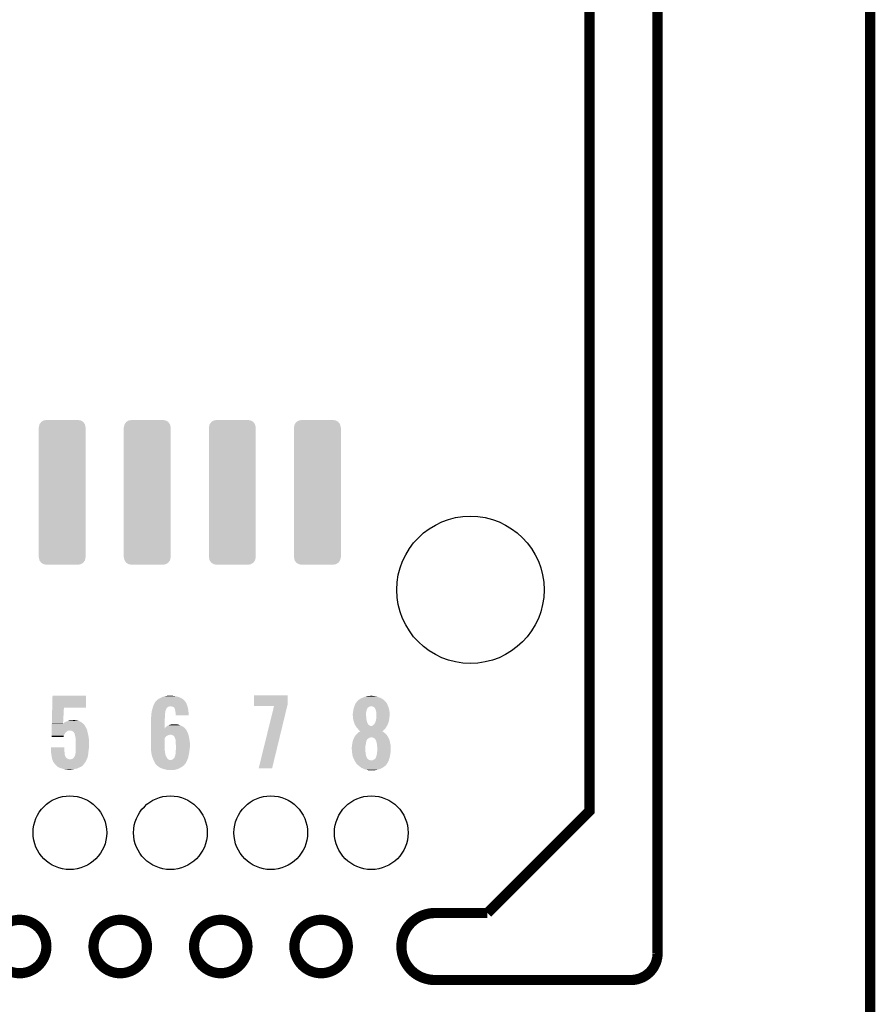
# Model space of a CAD drawing. Extents: x -1.3 to 24.2, y -3.9 to 53.4.
# Tile 27 of 31: x 11.4 to 24.2, y 24 to 38.7. Entities that reach past the tile are written whole.
import ezdxf

# ---------------------------------------------------------------- set-up
doc = ezdxf.new("R2010")
doc.units = 0
doc.layers.get('0').update_dxf_attribs({"linetype": 'CONTINUOUS'})
for name, color, linetype in [('RS485_ISOLATOR_5_CLICK_V100_GKO', 10, 'CONTINUOUS'), ('RS485_ISOLATOR_5_CLICK_V100_GTO', 9, 'CONTINUOUS'), ('RS485_ISOLATOR_5_CLICK_V100_GTS', 11, 'CONTINUOUS')]:
    doc.layers.add(name, color=color, linetype=linetype)

# ---------------------------------------------------------------- blocks, each defined once
blk = doc.blocks.new('ROUND_8')
blk.add_circle((0, 0), 1.1)
blk = doc.blocks.new('CUSTOM_74')
for points in [[(-0.339028, 1.016694), (-0.31079, 1.053966), (0.338914, 1.016694), (0.310898, 1.053966)], [(-0.31079, 1.053966), (-0.310578, 1.054244), (0.310898, 1.053966), (0.310386, 1.054244)], [(-0.310578, 1.054244), (-0.269296, 1.07641), (0.310386, 1.054244), (0.269478, 1.07641)], [(-0.269296, 1.07641), (-0.269072, 1.07653), (0.269478, 1.07641), (0.267638, 1.07653)], [(-0.269072, 1.07653), (-0.222056, 1.0795), (0.267638, 1.07653), (0.222056, 1.0795)], [(-0.35052, -0.97028), (-0.35052, 0.97028), (0.35052, -0.97028), (0.35052, 0.97028)], [(-0.34925, 0.97028), (-0.339114, 1.016306), (0.34925, 0.97028), (0.339204, 1.016306)], [(-0.339114, 1.016306), (-0.339028, 1.016694), (0.339204, 1.016306), (0.338914, 1.016694)], [(-0.339204, -1.016306), (-0.34925, -0.97028), (0.339112, -1.016306), (0.34925, -0.97028)], [(-0.338912, -1.016692), (-0.339204, -1.016306), (0.339028, -1.016692), (0.339112, -1.016306)], [(-0.3109, -1.053964), (-0.338912, -1.016692), (0.310788, -1.053964), (0.339028, -1.016692)], [(-0.310386, -1.054242), (-0.3109, -1.053964), (0.310578, -1.054242), (0.310788, -1.053964)], [(-0.26948, -1.07641), (-0.310386, -1.054242), (0.26929, -1.07641), (0.310578, -1.054242)], [(-0.267668, -1.076528), (-0.26948, -1.07641), (0.269072, -1.076528), (0.26929, -1.07641)], [(-0.222056, -1.0795), (-0.267668, -1.076528), (0.222056, -1.0795), (0.269072, -1.076528)]]:
    blk.add_solid(points)
blk = doc.blocks.new('ROUND_38')
blk.add_circle((0, 0), 0.55)

msp = doc.modelspace()

# ---------------------------------------------------------------- linework, layer by layer
at = {"layer": 'RS485_ISOLATOR_5_CLICK_V100_GKO', "const_width": 0.1524}
for points in [[(18.415, 25.4), (19.939, 26.924), (19.939, 53.34)], [(20.955, 24.80056), (20.955, 53.34)], [(24.13, -1.27), (24.13, 51.054)], [(17.63014, 25.4), (18.415, 25.4)], [(17.63014, 24.39924), (20.55622, 24.39924)]]:
    msp.add_lwpolyline(points, dxfattribs=at)
for points in [[(17.63014, 25.4, 1), (17.63014, 24.39924)], [(20.55622, 24.39924, 0.4160804), (20.955, 24.80056)]]:
    msp.add_lwpolyline(points, format="xyb", dxfattribs=at)
for points in [[(11.03122, 24.89962, 1), (11.82878, 24.89962, 1)], [(12.53236, 24.89962, 1), (13.32992, 24.89962, 1)], [(14.0335, 24.89962, 1), (14.83106, 24.89962, 1)], [(15.5321, 24.89962, 1), (16.32966, 24.89962, 1)]]:
    msp.add_lwpolyline(points, format="xyb", close=True, dxfattribs=at)
at = {"layer": 'RS485_ISOLATOR_5_CLICK_V100_GTO'}
for points in [[(11.915782, 28.46578), (11.92024, 28.646098), (12.420578, 28.46578), (12.4206, 28.646098)], [(11.92024, 28.646098), (11.920242, 28.64612), (12.4206, 28.646098), (11.920242, 28.64612)], [(13.43152, 28.508962), (13.439644, 28.524198), (13.92728, 28.508962), (13.92174, 28.524198)], [(13.439644, 28.524198), (13.451836, 28.547062), (13.92174, 28.524198), (13.909038, 28.547062)], [(13.451836, 28.547062), (13.45184, 28.547066), (13.909038, 28.547062), (13.909036, 28.547066)], [(13.45184, 28.547066), (13.451846, 28.549606), (13.909036, 28.547066), (13.907344, 28.549606)], [(13.451846, 28.549606), (13.46454, 28.5623), (13.907344, 28.549606), (13.89888, 28.5623)], [(13.46454, 28.5623), (13.47724, 28.575), (13.89888, 28.5623), (13.88618, 28.575)], [(13.47724, 28.575), (13.482322, 28.58008), (13.88618, 28.575), (13.880536, 28.58008)], [(13.482322, 28.58008), (13.505174, 28.597858), (13.880536, 28.58008), (13.86078, 28.597858)], [(13.505174, 28.597858), (13.50518, 28.597862), (13.86078, 28.597858), (13.860774, 28.597862)], [(13.50518, 28.597862), (13.53312, 28.6131), (13.860774, 28.597862), (13.83248, 28.6131)], [(13.53312, 28.6131), (13.5382, 28.61564), (13.83248, 28.6131), (13.827762, 28.61564)], [(13.5382, 28.61564), (13.55344, 28.62326), (13.827762, 28.61564), (13.807948, 28.62326)], [(13.55344, 28.62326), (13.566982, 28.628338), (13.807948, 28.62326), (13.794742, 28.628338)], [(13.566982, 28.628338), (13.573762, 28.63088), (13.794742, 28.628338), (13.782882, 28.63088)], [(13.573762, 28.63088), (13.59662, 28.63596), (13.782882, 28.63088), (13.75918, 28.63596)], [(13.59662, 28.63596), (13.61948, 28.64104), (13.75918, 28.63596), (13.72616, 28.64104)], [(13.61948, 28.64104), (13.647422, 28.64612), (13.72616, 28.64104), (13.700762, 28.64612)], [(14.930122, 28.514038), (14.93014, 28.648638), (15.4305, 28.514038), (15.4305, 28.648638)], [(14.93014, 28.648638), (14.930142, 28.64866), (15.4305, 28.648638), (14.930142, 28.64866)], [(16.44015, 28.51658), (16.45158, 28.539438), (16.91894, 28.51658), (16.906242, 28.539438)], [(16.45158, 28.539438), (16.451582, 28.53944), (16.906242, 28.539438), (16.906242, 28.53944)], [(16.451582, 28.53944), (16.465434, 28.55468), (16.906242, 28.53944), (16.89354, 28.55468)], [(16.465434, 28.55468), (16.476978, 28.56738), (16.89354, 28.55468), (16.88084, 28.56738)], [(16.476978, 28.56738), (16.476982, 28.567384), (16.88084, 28.56738), (16.880836, 28.567384)], [(16.476982, 28.567384), (16.479524, 28.57246), (16.880836, 28.567384), (16.875252, 28.57246)], [(16.479524, 28.57246), (16.48968, 28.58008), (16.875252, 28.57246), (16.86687, 28.58008)], [(16.48968, 28.58008), (16.504916, 28.592778), (16.86687, 28.58008), (16.8529, 28.592778)], [(16.504916, 28.592778), (16.504922, 28.592782), (16.8529, 28.592778), (16.852894, 28.592782)], [(16.504922, 28.592782), (16.52778, 28.60548), (16.852894, 28.592782), (16.829316, 28.60548)], [(16.52778, 28.60548), (16.539972, 28.61056), (16.829316, 28.60548), (16.819882, 28.61056)], [(16.539972, 28.61056), (16.55826, 28.61818), (16.819882, 28.61056), (16.80007, 28.61818)], [(16.55826, 28.61818), (16.571468, 28.62326), (16.80007, 28.61818), (16.78686, 28.62326)], [(16.571468, 28.62326), (16.591282, 28.63088), (16.78686, 28.62326), (16.763998, 28.63088)], [(16.591282, 28.63088), (16.602068, 28.633418), (16.763998, 28.63088), (16.756382, 28.633418)], [(16.602068, 28.633418), (16.623664, 28.6385), (16.756382, 28.633418), (16.7259, 28.6385)], [(16.623664, 28.6385), (16.63446, 28.64104), (16.7259, 28.6385), (16.703042, 28.64104)], [(16.63446, 28.64104), (16.680178, 28.64358), (16.703042, 28.64104), (16.692882, 28.64358)], [(11.910004, 28.232102), (11.915782, 28.46576), (12.077866, 28.232102), (12.090398, 28.46576)], [(11.915782, 28.46576), (11.915782, 28.46578), (12.090398, 28.46576), (12.420578, 28.46578)], [(13.39596, 28.374342), (13.397228, 28.381958), (13.6017, 28.374342), (13.6017, 28.381958)], [(13.397228, 28.381958), (13.398922, 28.392118), (13.6017, 28.381958), (13.60424, 28.392118)], [(13.398922, 28.392118), (13.400192, 28.399738), (13.60424, 28.392118), (13.60424, 28.399738)], [(13.400192, 28.399738), (13.403154, 28.417516), (13.60424, 28.399738), (13.60678, 28.417516)], [(13.403154, 28.417516), (13.40358, 28.420062), (13.60678, 28.417516), (13.607798, 28.420062)], [(13.40358, 28.420062), (13.410302, 28.44292), (13.607798, 28.420062), (13.61694, 28.44292)], [(13.410302, 28.44292), (13.414782, 28.458152), (13.61694, 28.44292), (13.62202, 28.458152)], [(13.414782, 28.458152), (13.415532, 28.460698), (13.62202, 28.458152), (13.627094, 28.460698)], [(13.415532, 28.460698), (13.41628, 28.46324), (13.627094, 28.460698), (13.628366, 28.46324)], [(13.41628, 28.46324), (13.417124, 28.465776), (13.628366, 28.46324), (13.629638, 28.465776)], [(13.417124, 28.465776), (13.421358, 28.478478), (13.629638, 28.465776), (13.644878, 28.478478)], [(13.421358, 28.478478), (13.423052, 28.48356), (13.644878, 28.478478), (13.66266, 28.48356)], [(13.423052, 28.48356), (13.423898, 28.4861), (13.66266, 28.48356), (13.675358, 28.4861)], [(13.423898, 28.4861), (13.427286, 28.49626), (13.934802, 28.4861), (13.931898, 28.49626)], [(13.427286, 28.49626), (13.43152, 28.508962), (13.931898, 28.49626), (13.92728, 28.508962)], [(13.698218, 28.48356), (13.682978, 28.4861), (13.935528, 28.48356), (13.934802, 28.4861)], [(13.721078, 28.47848), (13.710916, 28.48356), (13.93698, 28.47848), (13.935528, 28.48356)], [(13.731238, 28.47086), (13.721078, 28.47848), (13.939158, 28.47086), (13.93698, 28.47848)], [(13.741398, 28.460702), (13.731238, 28.47086), (13.94206, 28.460702), (13.939158, 28.47086)], [(13.743936, 28.458164), (13.741398, 28.460702), (13.942536, 28.458164), (13.94206, 28.460702)], [(13.74648, 28.445458), (13.743936, 28.458164), (13.944918, 28.445458), (13.942536, 28.458164)], [(13.75156, 28.427682), (13.74648, 28.445458), (13.948252, 28.427682), (13.944918, 28.445458)], [(13.752734, 28.420058), (13.75156, 28.427682), (13.94968, 28.420058), (13.948252, 28.427682)], [(13.75664, 28.39466), (13.752734, 28.420058), (13.95095, 28.39466), (13.94968, 28.420058)], [(13.75918, 28.37688), (13.75664, 28.39466), (13.95184, 28.37688), (13.95095, 28.39466)], [(13.75918, 28.369262), (13.75918, 28.37688), (13.95222, 28.369262), (13.95184, 28.37688)], [(14.93012, 28.488662), (14.930122, 28.514038), (15.42434, 28.488662), (15.4305, 28.514038)], [(15.227272, 28.48864), (14.93012, 28.488662), (15.424336, 28.48864), (15.42434, 28.488662)], [(14.998706, 27.561566), (15.227272, 28.48864), (15.199348, 27.561566), (15.424336, 28.48864)], [(16.40332, 28.371802), (16.405224, 28.37942), (16.60144, 28.371802), (16.60144, 28.37942)], [(16.405224, 28.37942), (16.40586, 28.381962), (16.60144, 28.37942), (16.601756, 28.381962)], [(16.40586, 28.381962), (16.407834, 28.39974), (16.601756, 28.381962), (16.60398, 28.39974)], [(16.407834, 28.39974), (16.4084, 28.40482), (16.60398, 28.39974), (16.604826, 28.40482)], [(16.4084, 28.40482), (16.410092, 28.414982), (16.604826, 28.40482), (16.606522, 28.414982)], [(16.410092, 28.414982), (16.41348, 28.4353), (16.606522, 28.414982), (16.613292, 28.4353)], [(16.41348, 28.4353), (16.415824, 28.44546), (16.613292, 28.4353), (16.61668, 28.44546)], [(16.415824, 28.44546), (16.416998, 28.450544), (16.61668, 28.44546), (16.61922, 28.450544)], [(16.416998, 28.450544), (16.417584, 28.453084), (16.61922, 28.450544), (16.619224, 28.453084)], [(16.417584, 28.453084), (16.420516, 28.465782), (16.619224, 28.453084), (16.629382, 28.465782)], [(16.420516, 28.465782), (16.421102, 28.46832), (16.629382, 28.465782), (16.632766, 28.46832)], [(16.421102, 28.46832), (16.422916, 28.4734), (16.632766, 28.46832), (16.639542, 28.4734)], [(16.422916, 28.4734), (16.42473, 28.478482), (16.639542, 28.4734), (16.649702, 28.478482)], [(16.42473, 28.478482), (16.426544, 28.483562), (16.649702, 28.478482), (16.657322, 28.483562)], [(16.426544, 28.483562), (16.42745, 28.4861), (16.657322, 28.483562), (16.667478, 28.4861)], [(16.42745, 28.4861), (16.428358, 28.48864), (16.667478, 28.4861), (16.675104, 28.48864)], [(16.428358, 28.48864), (16.4338, 28.50388), (16.930582, 28.48864), (16.924232, 28.50388)], [(16.4338, 28.50388), (16.44015, 28.51658), (16.924232, 28.50388), (16.91894, 28.51658)], [(16.692874, 28.4861), (16.680178, 28.48864), (16.93164, 28.4861), (16.930582, 28.48864)], [(16.692882, 28.486098), (16.692874, 28.4861), (16.931642, 28.486098), (16.93164, 28.4861)], [(16.705582, 28.48102), (16.692882, 28.486098), (16.933456, 28.48102), (16.931642, 28.486098)], [(16.72336, 28.470856), (16.705582, 28.48102), (16.937084, 28.470856), (16.933456, 28.48102)], [(16.73352, 28.45816), (16.72336, 28.470856), (16.94162, 28.45816), (16.937084, 28.470856)], [(16.7386, 28.453076), (16.73352, 28.45816), (16.943434, 28.453076), (16.94162, 28.45816)], [(16.739616, 28.450538), (16.7386, 28.453076), (16.94434, 28.450538), (16.943434, 28.453076)], [(16.743682, 28.44038), (16.739616, 28.450538), (16.946246, 28.44038), (16.94434, 28.450538)], [(16.74876, 28.4226), (16.743682, 28.44038), (16.94958, 28.4226), (16.946246, 28.44038)], [(16.751936, 28.4099), (16.74876, 28.4226), (16.95196, 28.4099), (16.94958, 28.4226)], [(16.75638, 28.392118), (16.751936, 28.4099), (16.952948, 28.392118), (16.95196, 28.4099)], [(16.75638, 28.364182), (16.75638, 28.392118), (16.9545, 28.364182), (16.952948, 28.392118)], [(11.90969, 28.2194), (11.90994, 28.229578), (12.38504, 28.2194), (12.373732, 28.229578)], [(11.90994, 28.229578), (11.910004, 28.232102), (12.077732, 28.229578), (12.08278, 28.232102)], [(12.077732, 28.229578), (12.077866, 28.232102), (12.373732, 28.229578), (12.370928, 28.232102)], [(12.08278, 28.232102), (12.09294, 28.239722), (12.370928, 28.232102), (12.36246, 28.239722)], [(12.09294, 28.239722), (12.095476, 28.242258), (12.36246, 28.239722), (12.359642, 28.242258)], [(12.095476, 28.242258), (12.100564, 28.24734), (12.359642, 28.242258), (12.351656, 28.24734)], [(12.100564, 28.24734), (12.113262, 28.25242), (12.351656, 28.24734), (12.343674, 28.25242)], [(12.113262, 28.25242), (12.125956, 28.260038), (12.343674, 28.25242), (12.331702, 28.260038)], [(12.125956, 28.260038), (12.12596, 28.26004), (12.331702, 28.260038), (12.331698, 28.26004)], [(12.12596, 28.26004), (12.141204, 28.26512), (12.331698, 28.26004), (12.317726, 28.26512)], [(12.141204, 28.26512), (12.143742, 28.265122), (12.317726, 28.26512), (12.31772, 28.265122)], [(12.143742, 28.265122), (12.158972, 28.270198), (12.31772, 28.265122), (12.30376, 28.270198)], [(12.158972, 28.270198), (12.15898, 28.2702), (12.30376, 28.270198), (12.303752, 28.2702)], [(12.15898, 28.2702), (12.171684, 28.27528), (12.303752, 28.2702), (12.278358, 28.27528)], [(12.186922, 28.27528), (12.202158, 28.27782), (12.278358, 28.27528), (12.260582, 28.27782)], [(12.202158, 28.27782), (12.240228, 28.280358), (12.260582, 28.27782), (12.252962, 28.280358)], [(12.240228, 28.280358), (12.240258, 28.28036), (12.252962, 28.280358), (12.240258, 28.28036)], [(13.38834, 28.290522), (13.389864, 28.298142), (13.596622, 28.290522), (13.59662, 28.298142)], [(13.38834, 28.158456), (13.38834, 28.290522), (13.59665, 28.158456), (13.596622, 28.290522)], [(13.389864, 28.298142), (13.39088, 28.303222), (13.59662, 28.298142), (13.597128, 28.303222)], [(13.39088, 28.318462), (13.391726, 28.32354), (13.598652, 28.318462), (13.59916, 28.32354)], [(13.39088, 28.303222), (13.39088, 28.318462), (13.597128, 28.303222), (13.598652, 28.318462)], [(13.391726, 28.32354), (13.39342, 28.3337), (13.59916, 28.32354), (13.59916, 28.3337)], [(13.39342, 28.3337), (13.394212, 28.346398), (13.59916, 28.3337), (13.59916, 28.346398)], [(13.394212, 28.346398), (13.395482, 28.36672), (13.59916, 28.346398), (13.6017, 28.36672)], [(13.395482, 28.36672), (13.39596, 28.374342), (13.6017, 28.36672), (13.6017, 28.374342)], [(13.75918, 28.351502), (13.75918, 28.369262), (13.954732, 28.351502), (13.95222, 28.369262)], [(13.954734, 28.35148), (13.75918, 28.351502), (13.954734, 28.35148), (13.954732, 28.351502)], [(16.40332, 28.359098), (16.40332, 28.371802), (16.60144, 28.359098), (16.60144, 28.371802)], [(16.40459, 28.343862), (16.40332, 28.359098), (16.60144, 28.343862), (16.60144, 28.359098)], [(16.405438, 28.333702), (16.40459, 28.343862), (16.60398, 28.333702), (16.60144, 28.343862)], [(16.40586, 28.32862), (16.405438, 28.333702), (16.60398, 28.32862), (16.60398, 28.333702)], [(16.407938, 28.305762), (16.40586, 28.32862), (16.60398, 28.305762), (16.60398, 28.32862)], [(16.4084, 28.30068), (16.407938, 28.305762), (16.605366, 28.30068), (16.60398, 28.305762)], [(16.412974, 28.27782), (16.4084, 28.30068), (16.6116, 28.27782), (16.605366, 28.30068)], [(16.41348, 28.275282), (16.412974, 28.27782), (16.612186, 28.275282), (16.6116, 28.27782)], [(16.4211, 28.25242), (16.41348, 28.275282), (16.617462, 28.25242), (16.612186, 28.275282)], [(16.423276, 28.244804), (16.4211, 28.25242), (16.619218, 28.244804), (16.617462, 28.25242)], [(16.426178, 28.23464), (16.423276, 28.244804), (16.624762, 28.23464), (16.619218, 28.244804)], [(16.43126, 28.22194), (16.426178, 28.23464), (16.631688, 28.22194), (16.624762, 28.23464)], [(16.725898, 28.22194), (16.733518, 28.2321), (16.928534, 28.22194), (16.93305, 28.2321)], [(16.733518, 28.2321), (16.734786, 28.234638), (16.93305, 28.2321), (16.93418, 28.234638)], [(16.734786, 28.234638), (16.741138, 28.247338), (16.93418, 28.234638), (16.937642, 28.247338)], [(16.741138, 28.247338), (16.74368, 28.262578), (16.937642, 28.247338), (16.941798, 28.262578)], [(16.74368, 28.26258), (16.751298, 28.280358), (16.9418, 28.26258), (16.945354, 28.280358)], [(16.74368, 28.262578), (16.74368, 28.26258), (16.941798, 28.262578), (16.9418, 28.26258)], [(16.751298, 28.280358), (16.752144, 28.287982), (16.945354, 28.280358), (16.94688, 28.287982)], [(16.752144, 28.287982), (16.75384, 28.30322), (16.94688, 28.287982), (16.948572, 28.30322)], [(16.75384, 28.30322), (16.754602, 28.31084), (16.948572, 28.30322), (16.94942, 28.31084)], [(16.754602, 28.31084), (16.75638, 28.32862), (16.94942, 28.31084), (16.951642, 28.32862)], [(16.75638, 28.34894), (16.75638, 28.364182), (16.9545, 28.34894), (16.9545, 28.364182)], [(16.75638, 28.33116), (16.75638, 28.34894), (16.95196, 28.33116), (16.9545, 28.34894)], [(16.75638, 28.32862), (16.75638, 28.33116), (16.951642, 28.32862), (16.95196, 28.33116)], [(11.905732, 28.059382), (11.90636, 28.084778), (12.09294, 28.059382), (12.108178, 28.084778)], [(11.90636, 28.084778), (11.9068, 28.102558), (12.108178, 28.084778), (12.123418, 28.102558)], [(11.9068, 28.102558), (11.907052, 28.11272), (12.123418, 28.102558), (12.13866, 28.11272)], [(11.907052, 28.11272), (11.907302, 28.122876), (12.13866, 28.11272), (12.151356, 28.122876)], [(11.907302, 28.12288), (11.907366, 28.12542), (12.164058, 28.12288), (12.174218, 28.12542)], [(11.907302, 28.122876), (11.907302, 28.12288), (12.151356, 28.122876), (12.164058, 28.12288)], [(11.907366, 28.12542), (11.908056, 28.153358), (12.437532, 28.12542), (12.42822, 28.153358)], [(11.908056, 28.153358), (11.908558, 28.17368), (12.42822, 28.153358), (12.41806, 28.17368)], [(11.908558, 28.17368), (11.908872, 28.186378), (12.41806, 28.17368), (12.410442, 28.186378)], [(11.908872, 28.186378), (11.908936, 28.18892), (12.410442, 28.186378), (12.407902, 28.18892)], [(11.908936, 28.18892), (11.909376, 28.206698), (12.407902, 28.18892), (12.397742, 28.206698)], [(11.909376, 28.206698), (11.90969, 28.2194), (12.397742, 28.206698), (12.38504, 28.2194)], [(12.194538, 28.12288), (12.176758, 28.12542), (12.438378, 28.12288), (12.437532, 28.12542)], [(12.21232, 28.117802), (12.194538, 28.12288), (12.439552, 28.117802), (12.438378, 28.12288)], [(12.225018, 28.110182), (12.21232, 28.117802), (12.44131, 28.110182), (12.439552, 28.117802)], [(12.235176, 28.10256), (12.225018, 28.110182), (12.44307, 28.10256), (12.44131, 28.110182)], [(12.24026, 28.092402), (12.235176, 28.10256), (12.445414, 28.092402), (12.44307, 28.10256)], [(12.241956, 28.08986), (12.24026, 28.092402), (12.446, 28.08986), (12.445414, 28.092402)], [(12.24534, 28.08478), (12.241956, 28.08986), (12.447196, 28.08478), (12.446, 28.08986)], [(12.250414, 28.079706), (12.24534, 28.08478), (12.44839, 28.079706), (12.447196, 28.08478)], [(13.38834, 28.135578), (13.38834, 28.158456), (13.916662, 28.135578), (13.897944, 28.158456)], [(13.38834, 28.120342), (13.38834, 28.135578), (13.92428, 28.120342), (13.916662, 28.135578)], [(13.38834, 28.10256), (13.38834, 28.120342), (13.93444, 28.10256), (13.92428, 28.120342)], [(13.38834, 28.077162), (13.38834, 28.10256), (13.9446, 28.077162), (13.93444, 28.10256)], [(13.59665, 28.158456), (13.601702, 28.160986), (13.897944, 28.158456), (13.895874, 28.160986)], [(13.601702, 28.160986), (13.60322, 28.163518), (13.895874, 28.160986), (13.893802, 28.163518)], [(13.60322, 28.163518), (13.609322, 28.173682), (13.893802, 28.163518), (13.879826, 28.173682)], [(13.609322, 28.173682), (13.62117, 28.183838), (13.879826, 28.173682), (13.86586, 28.183838)], [(13.62117, 28.183838), (13.627102, 28.188922), (13.86586, 28.183838), (13.855694, 28.188922)], [(13.627102, 28.188922), (13.644034, 28.19908), (13.855694, 28.188922), (13.83538, 28.19908)], [(13.644034, 28.19908), (13.652504, 28.20416), (13.83538, 28.19908), (13.822682, 28.20416)], [(13.652504, 28.20416), (13.657584, 28.204162), (13.822682, 28.20416), (13.822678, 28.204162)], [(13.657584, 28.204162), (13.667738, 28.20924), (13.822678, 28.204162), (13.809982, 28.20924)], [(13.667738, 28.20924), (13.667742, 28.209242), (13.809982, 28.20924), (13.809976, 28.209242)], [(13.667742, 28.209242), (13.677898, 28.21178), (13.809976, 28.209242), (13.80067, 28.21178)], [(13.677898, 28.21178), (13.693144, 28.21686), (13.80067, 28.21178), (13.782044, 28.21686)], [(13.70838, 28.21686), (13.741372, 28.219398), (13.759184, 28.21686), (13.751562, 28.219398)], [(13.741372, 28.219398), (13.741398, 28.2194), (13.751562, 28.219398), (13.741398, 28.2194)], [(16.432956, 28.21686), (16.43126, 28.22194), (16.634458, 28.21686), (16.631688, 28.22194)], [(16.4338, 28.214324), (16.432956, 28.21686), (16.636362, 28.214324), (16.634458, 28.21686)], [(16.436338, 28.21178), (16.4338, 28.214324), (16.63827, 28.21178), (16.636362, 28.214324)], [(16.439158, 28.206704), (16.436338, 28.21178), (16.642078, 28.206704), (16.63827, 28.21178)], [(16.443394, 28.19908), (16.439158, 28.206704), (16.654778, 28.19908), (16.642078, 28.206704)], [(16.446216, 28.194002), (16.443394, 28.19908), (16.667478, 28.194002), (16.654778, 28.19908)], [(16.447628, 28.19146), (16.446216, 28.194002), (16.680178, 28.19146), (16.667478, 28.194002)], [(16.449038, 28.18892), (16.447628, 28.19146), (16.91132, 28.18892), (16.912844, 28.19146)], [(16.45811, 28.17622), (16.449038, 28.18892), (16.903702, 28.17622), (16.91132, 28.18892)], [(16.46174, 28.171138), (16.45811, 28.17622), (16.900312, 28.171138), (16.903702, 28.17622)], [(16.459198, 28.06954), (16.47444, 28.08478), (16.89862, 28.06954), (16.88338, 28.08478)], [(16.47045, 28.160978), (16.46174, 28.171138), (16.89354, 28.160978), (16.900312, 28.171138)], [(16.47698, 28.15336), (16.47045, 28.160978), (16.88701, 28.15336), (16.89354, 28.160978)], [(16.47444, 28.08478), (16.477404, 28.087322), (16.88338, 28.08478), (16.880838, 28.087322)], [(16.485448, 28.1432), (16.47698, 28.15336), (16.878302, 28.1432), (16.88701, 28.15336)], [(16.477404, 28.087322), (16.492218, 28.10002), (16.880838, 28.087322), (16.8656, 28.10002)], [(16.48968, 28.13812), (16.485448, 28.1432), (16.87322, 28.13812), (16.878302, 28.1432)], [(16.49984, 28.12796), (16.48968, 28.13812), (16.863058, 28.12796), (16.87322, 28.13812)], [(16.492218, 28.10002), (16.492222, 28.100022), (16.8656, 28.10002), (16.865598, 28.100022)], [(16.492222, 28.100022), (16.505916, 28.107638), (16.865598, 28.100022), (16.85544, 28.107638)], [(16.507458, 28.120342), (16.49984, 28.12796), (16.852934, 28.120342), (16.863058, 28.12796)], [(16.505916, 28.107638), (16.51505, 28.112718), (16.85544, 28.107638), (16.845284, 28.112718)], [(16.515072, 28.115264), (16.507458, 28.120342), (16.846186, 28.115264), (16.852934, 28.120342)], [(16.51505, 28.112718), (16.515054, 28.11272), (16.845284, 28.112718), (16.842806, 28.11272)], [(16.515054, 28.11272), (16.51508, 28.112734), (16.842806, 28.11272), (16.842824, 28.112734)], [(16.51508, 28.112734), (16.515072, 28.115264), (16.842824, 28.112734), (16.846186, 28.115264)], [(16.685256, 28.19146), (16.692878, 28.194), (16.912844, 28.19146), (16.914368, 28.194)], [(16.692878, 28.194), (16.703036, 28.201618), (16.914368, 28.194), (16.91894, 28.201618)], [(16.703036, 28.201618), (16.70304, 28.20162), (16.91894, 28.201618), (16.91894, 28.20162)], [(16.70304, 28.20162), (16.712178, 28.209236), (16.91894, 28.20162), (16.92148, 28.209236)], [(16.712178, 28.209236), (16.715232, 28.21178), (16.92148, 28.209236), (16.924018, 28.21178)], [(16.715232, 28.21178), (16.71828, 28.21432), (16.924018, 28.21178), (16.925146, 28.21432)], [(16.71828, 28.21432), (16.725898, 28.22194), (16.925146, 28.21432), (16.928534, 28.22194)], [(11.90498, 28.028922), (11.905418, 28.046676), (12.085302, 28.028922), (12.08786, 28.046676)], [(12.0853, 28.0289), (11.90498, 28.028922), (12.0853, 28.0289), (12.085302, 28.028922)], [(11.905418, 28.046676), (11.905732, 28.059382), (12.08786, 28.046676), (12.09294, 28.059382)], [(12.25042, 28.077162), (12.250414, 28.079706), (12.448988, 28.077162), (12.44839, 28.079706)], [(12.2555, 28.05684), (12.25042, 28.077162), (12.45377, 28.05684), (12.448988, 28.077162)], [(12.257758, 28.04668), (12.2555, 28.05684), (12.45616, 28.04668), (12.45377, 28.05684)], [(12.26058, 28.03398), (12.257758, 28.04668), (12.458066, 28.03398), (12.45616, 28.04668)], [(12.26566, 28.008582), (12.26058, 28.03398), (12.461876, 28.008582), (12.458066, 28.03398)], [(12.26566, 27.995878), (12.26566, 28.008582), (12.46378, 27.995878), (12.461876, 28.008582)], [(12.26566, 27.983182), (12.26566, 27.995878), (12.464334, 27.983182), (12.46378, 27.995878)], [(12.2682, 27.96286), (12.26566, 27.983182), (12.465216, 27.96286), (12.464334, 27.983182)], [(12.2682, 27.93746), (12.2682, 27.96286), (12.46632, 27.93746), (12.465216, 27.96286)], [(12.2682, 27.91714), (12.2682, 27.93746), (12.46632, 27.91714), (12.46632, 27.93746)], [(13.38834, 28.06192), (13.38834, 28.077162), (13.94929, 28.06192), (13.9446, 28.077162)], [(13.38834, 28.05938), (13.38834, 28.06192), (13.665198, 28.05938), (13.677902, 28.06192)], [(13.38834, 28.054302), (13.38834, 28.05938), (13.64742, 28.054302), (13.665198, 28.05938)], [(13.38834, 28.04668), (13.38834, 28.054302), (13.62964, 28.04668), (13.64742, 28.054302)], [(13.38834, 28.044142), (13.38834, 28.04668), (13.624564, 28.044142), (13.62964, 28.04668)], [(13.38834, 28.026362), (13.38834, 28.044142), (13.606782, 28.026362), (13.624564, 28.044142)], [(13.38834, 28.011126), (13.38834, 28.026362), (13.596624, 28.011126), (13.606782, 28.026362)], [(13.38834, 27.88666), (13.38834, 28.011126), (13.59662, 27.88666), (13.596624, 28.011126)], [(13.705842, 28.05684), (13.695676, 28.06192), (13.950854, 28.05684), (13.94929, 28.06192)], [(13.721082, 28.051758), (13.705842, 28.05684), (13.952418, 28.051758), (13.950854, 28.05684)], [(13.73061, 28.04414), (13.721082, 28.051758), (13.95476, 28.04414), (13.952418, 28.051758)], [(13.733786, 28.0416), (13.73061, 28.04414), (13.955238, 28.0416), (13.95476, 28.04414)], [(13.73632, 28.041578), (13.733786, 28.0416), (13.955242, 28.041578), (13.955238, 28.0416)], [(13.736322, 28.039056), (13.73632, 28.041578), (13.955714, 28.039056), (13.955242, 28.041578)], [(13.74648, 28.01874), (13.736322, 28.039056), (13.959524, 28.01874), (13.955714, 28.039056)], [(13.752196, 28.0035), (13.74648, 28.01874), (13.96238, 28.0035), (13.959524, 28.01874)], [(13.7541, 27.99842), (13.752196, 28.0035), (13.963228, 27.99842), (13.96238, 28.0035)], [(13.75918, 27.983176), (13.7541, 27.99842), (13.965768, 27.983176), (13.963228, 27.99842)], [(13.75918, 27.957778), (13.75918, 27.983176), (13.97, 27.957778), (13.965768, 27.983176)], [(13.75918, 27.94508), (13.75918, 27.957778), (13.970636, 27.94508), (13.97, 27.957778)], [(13.76172, 27.912062), (13.75918, 27.94508), (13.972286, 27.912062), (13.970636, 27.94508)], [(16.3957, 27.92222), (16.39824, 27.934918), (16.5989, 27.92222), (16.600714, 27.934918)], [(16.39824, 27.934918), (16.398748, 27.94), (16.600714, 27.934918), (16.60144, 27.94)], [(16.398748, 27.94), (16.400272, 27.95524), (16.60144, 27.94), (16.60398, 27.95524)], [(16.400272, 27.95524), (16.400782, 27.960322), (16.60398, 27.95524), (16.60525, 27.960322)], [(16.400782, 27.960322), (16.402626, 27.965398), (16.60525, 27.960322), (16.60652, 27.965398)], [(16.402626, 27.965398), (16.405398, 27.973018), (16.60652, 27.965398), (16.60906, 27.973018)], [(16.405398, 27.973018), (16.41094, 27.98826), (16.60906, 27.973018), (16.615594, 27.98826)], [(16.41094, 27.98826), (16.411956, 27.990802), (16.615594, 27.98826), (16.616684, 27.990802)], [(16.411956, 27.990802), (16.420088, 28.011122), (16.616684, 27.990802), (16.642082, 28.011122)], [(16.420088, 28.011122), (16.421104, 28.01366), (16.642082, 28.011122), (16.647158, 28.01366)], [(16.421104, 28.01366), (16.423636, 28.0162), (16.647158, 28.01366), (16.65224, 28.0162)], [(16.423636, 28.0162), (16.42364, 28.016204), (16.65224, 28.0162), (16.652248, 28.016204)], [(16.42364, 28.016204), (16.425332, 28.02128), (16.652248, 28.016204), (16.664938, 28.02128)], [(16.425332, 28.02128), (16.426178, 28.02382), (16.664938, 28.02128), (16.672564, 28.02382)], [(16.426178, 28.02382), (16.42618, 28.023822), (16.932918, 28.02382), (16.932916, 28.023822)], [(16.42618, 28.023822), (16.433796, 28.036518), (16.932916, 28.023822), (16.92656, 28.036518)], [(16.433796, 28.036518), (16.433798, 28.03652), (16.92656, 28.036518), (16.92656, 28.03652)], [(16.433798, 28.03652), (16.44396, 28.051762), (16.92656, 28.03652), (16.915128, 28.051762)], [(16.44396, 28.051762), (16.44831, 28.056838), (16.915128, 28.051762), (16.91132, 28.056838)], [(16.44831, 28.056838), (16.459198, 28.06954), (16.91132, 28.056838), (16.89862, 28.06954)], [(16.697962, 28.021278), (16.680178, 28.02382), (16.93419, 28.021278), (16.932918, 28.02382)], [(16.7132, 28.01366), (16.697962, 28.021278), (16.938004, 28.01366), (16.93419, 28.021278)], [(16.719546, 28.01112), (16.7132, 28.01366), (16.939274, 28.01112), (16.938004, 28.01366)], [(16.71959, 28.011102), (16.719546, 28.01112), (16.941804, 28.011102), (16.939274, 28.01112)], [(16.7259, 28.008576), (16.71959, 28.011102), (16.94231, 28.008576), (16.941804, 28.011102)], [(16.73606, 27.998418), (16.7259, 28.008576), (16.944342, 27.998418), (16.94231, 28.008576)], [(16.74368, 27.988258), (16.73606, 27.998418), (16.948406, 27.988258), (16.944342, 27.998418)], [(16.74495, 27.98572), (16.74368, 27.988258), (16.94942, 27.98572), (16.948406, 27.988258)], [(16.746222, 27.983178), (16.74495, 27.98572), (16.950374, 27.983178), (16.94942, 27.98572)], [(16.7513, 27.975556), (16.746222, 27.983178), (16.953232, 27.975556), (16.950374, 27.983178)], [(16.7513, 27.973016), (16.7513, 27.975556), (16.954184, 27.973016), (16.953232, 27.975556)], [(16.753478, 27.965398), (16.7513, 27.973016), (16.95704, 27.965398), (16.954184, 27.973016)], [(16.75638, 27.95524), (16.753478, 27.965398), (16.958056, 27.95524), (16.95704, 27.965398)], [(16.760192, 27.939998), (16.75638, 27.95524), (16.95958, 27.939998), (16.958056, 27.95524)], [(16.76146, 27.93492), (16.760192, 27.939998), (16.960966, 27.93492), (16.95958, 27.939998)], [(16.76654, 27.912058), (16.76146, 27.93492), (16.9672, 27.912058), (16.960966, 27.93492)], [(11.894844, 27.873938), (11.894842, 27.873958), (12.09548, 27.873938), (11.894842, 27.873958)], [(11.896732, 27.84348), (11.894844, 27.873938), (12.09548, 27.84348), (12.09548, 27.873938)], [(11.89736, 27.83332), (11.896732, 27.84348), (12.09661, 27.83332), (12.09548, 27.84348)], [(11.89736, 27.82062), (11.89736, 27.83332), (12.09802, 27.82062), (12.09661, 27.83332)], [(11.89736, 27.800302), (11.89736, 27.82062), (12.099216, 27.800302), (12.09802, 27.82062)], [(11.900878, 27.777438), (11.89736, 27.800302), (12.10056, 27.777438), (12.099216, 27.800302)], [(12.25804, 27.76474), (12.265658, 27.79268), (12.452168, 27.76474), (12.45616, 27.79268)], [(12.265658, 27.79268), (12.26566, 27.792682), (12.45616, 27.79268), (12.45616, 27.792682)], [(12.26566, 27.84602), (12.267634, 27.863798), (12.461044, 27.84602), (12.46378, 27.863798)], [(12.26566, 27.830782), (12.26566, 27.84602), (12.4587, 27.830782), (12.461044, 27.84602)], [(12.26566, 27.792682), (12.26566, 27.830782), (12.45616, 27.792682), (12.4587, 27.830782)], [(12.267634, 27.863798), (12.2682, 27.868882), (12.46378, 27.863798), (12.46378, 27.868882)], [(12.2682, 27.894278), (12.2682, 27.91714), (12.46378, 27.894278), (12.46632, 27.91714)], [(12.2682, 27.868882), (12.2682, 27.894278), (12.46378, 27.868882), (12.46378, 27.894278)], [(13.39088, 27.82824), (13.38834, 27.88666), (13.59662, 27.82824), (13.59662, 27.88666)], [(13.391244, 27.825702), (13.39088, 27.82824), (13.59662, 27.825702), (13.59662, 27.82824)], [(13.392696, 27.81554), (13.391244, 27.825702), (13.59916, 27.81554), (13.59662, 27.825702)], [(13.396324, 27.790138), (13.392696, 27.81554), (13.6017, 27.790138), (13.59916, 27.81554)], [(13.3985, 27.774902), (13.396324, 27.790138), (13.604472, 27.774902), (13.6017, 27.790138)], [(13.75918, 27.807922), (13.76172, 27.8384), (13.962696, 27.807922), (13.966506, 27.8384)], [(13.75918, 27.80538), (13.75918, 27.807922), (13.96238, 27.80538), (13.962696, 27.807922)], [(13.75918, 27.785058), (13.75918, 27.80538), (13.958792, 27.785058), (13.96238, 27.80538)], [(13.76172, 27.90698), (13.76172, 27.912062), (13.97254, 27.90698), (13.972286, 27.912062)], [(13.76172, 27.876498), (13.76172, 27.90698), (13.97254, 27.876498), (13.97254, 27.90698)], [(13.76172, 27.8638), (13.76172, 27.876498), (13.97, 27.8638), (13.97254, 27.876498)], [(13.76172, 27.84602), (13.76172, 27.8638), (13.96746, 27.84602), (13.97, 27.8638)], [(13.76172, 27.8384), (13.76172, 27.84602), (13.966506, 27.8384), (13.96746, 27.84602)], [(16.38808, 27.871422), (16.388926, 27.8765), (16.59128, 27.871422), (16.59128, 27.8765)], [(16.38808, 27.856178), (16.38808, 27.871422), (16.59128, 27.856178), (16.59128, 27.871422)], [(16.391172, 27.820622), (16.38808, 27.856178), (16.59128, 27.820622), (16.59128, 27.856178)], [(16.388926, 27.8765), (16.39062, 27.886658), (16.59128, 27.8765), (16.592408, 27.886658)], [(16.39062, 27.886658), (16.39203, 27.89936), (16.592408, 27.886658), (16.59382, 27.89936)], [(16.392498, 27.80538), (16.391172, 27.820622), (16.59382, 27.80538), (16.59128, 27.820622)], [(16.39203, 27.89936), (16.39316, 27.909518), (16.59382, 27.89936), (16.596076, 27.909518)], [(16.39316, 27.79776), (16.392498, 27.80538), (16.594774, 27.79776), (16.59382, 27.80538)], [(16.39316, 27.909518), (16.3957, 27.92222), (16.596076, 27.909518), (16.5989, 27.92222)], [(16.395066, 27.78506), (16.39316, 27.79776), (16.59636, 27.78506), (16.594774, 27.79776)], [(16.764, 27.77744), (16.766222, 27.79522), (16.964658, 27.77744), (16.9672, 27.79522)], [(16.766222, 27.79522), (16.76654, 27.79776), (16.9672, 27.79522), (16.967708, 27.79776)], [(16.76654, 27.89428), (16.76654, 27.912058), (16.968682, 27.89428), (16.9672, 27.912058)], [(16.768128, 27.881582), (16.76654, 27.89428), (16.96974, 27.881582), (16.968682, 27.89428)], [(16.76654, 27.79776), (16.767668, 27.807918), (16.967708, 27.79776), (16.96974, 27.807918)], [(16.767668, 27.807918), (16.76908, 27.82062), (16.96974, 27.807918), (16.96974, 27.82062)], [(16.76908, 27.873958), (16.768128, 27.881582), (16.96974, 27.873958), (16.96974, 27.881582)], [(16.76908, 27.82062), (16.76908, 27.873958), (16.96974, 27.82062), (16.96974, 27.873958)], [(11.90244, 27.76728), (11.900878, 27.777438), (12.10282, 27.76728), (12.10056, 27.777438)], [(11.904982, 27.754578), (11.90244, 27.76728), (12.105642, 27.754578), (12.10282, 27.76728)], [(11.90752, 27.741878), (11.904982, 27.754578), (12.111084, 27.741878), (12.105642, 27.754578)], [(11.908156, 27.736796), (11.90752, 27.741878), (12.11326, 27.736796), (12.111084, 27.741878)], [(11.908474, 27.734256), (11.908156, 27.736796), (12.113262, 27.734256), (12.11326, 27.736796)], [(11.909108, 27.72918), (11.908474, 27.734256), (12.115802, 27.72918), (12.113262, 27.734256)], [(11.91006, 27.72156), (11.909108, 27.72918), (12.123424, 27.72156), (12.115802, 27.72918)], [(11.912238, 27.70632), (11.91006, 27.72156), (12.138664, 27.70632), (12.123424, 27.72156)], [(11.9126, 27.703784), (11.912238, 27.70632), (12.145004, 27.703784), (12.138664, 27.70632)], [(11.917676, 27.696166), (11.9126, 27.703784), (12.16405, 27.696166), (12.145004, 27.703784)], [(11.917678, 27.69616), (11.917676, 27.696166), (12.164064, 27.69616), (12.16405, 27.696166)], [(11.91768, 27.69362), (11.917678, 27.69616), (12.181842, 27.69362), (12.164064, 27.69616)], [(11.91768, 27.691084), (11.91768, 27.69362), (12.429672, 27.691084), (12.43076, 27.69362)], [(11.923778, 27.675838), (11.91768, 27.691084), (12.42314, 27.675838), (12.429672, 27.691084)], [(11.92784, 27.66568), (11.923778, 27.675838), (12.417496, 27.66568), (12.42314, 27.675838)], [(11.934898, 27.652978), (11.92784, 27.66568), (12.41044, 27.652978), (12.417496, 27.66568)], [(11.940538, 27.642822), (11.934898, 27.652978), (12.402822, 27.642822), (12.41044, 27.652978)], [(11.94925, 27.63266), (11.940538, 27.642822), (12.3952, 27.63266), (12.402822, 27.642822)], [(12.181842, 27.69362), (12.189462, 27.693622), (12.43076, 27.69362), (12.43076, 27.693622)], [(12.189462, 27.693622), (12.2047, 27.6987), (12.43076, 27.693622), (12.4333, 27.6987)], [(12.2047, 27.6987), (12.22502, 27.706324), (12.4333, 27.6987), (12.437112, 27.706324)], [(12.22502, 27.706324), (12.23771, 27.719016), (12.437112, 27.706324), (12.443458, 27.719016)], [(12.23771, 27.719016), (12.24026, 27.721566), (12.443458, 27.719016), (12.443458, 27.721566)], [(12.24026, 27.721566), (12.240264, 27.724098), (12.443458, 27.721566), (12.44346, 27.724098)], [(12.240264, 27.724098), (12.240266, 27.724106), (12.44346, 27.724098), (12.44346, 27.724106)], [(12.240266, 27.724106), (12.247882, 27.731724), (12.44346, 27.724106), (12.445218, 27.731724)], [(12.247882, 27.731724), (12.252962, 27.741882), (12.445218, 27.731724), (12.447562, 27.741882)], [(12.252962, 27.741882), (12.256346, 27.757122), (12.447562, 27.741882), (12.45108, 27.757122)], [(12.256346, 27.757122), (12.25804, 27.76474), (12.45108, 27.757122), (12.452168, 27.76474)], [(13.401676, 27.762202), (13.3985, 27.774902), (13.60678, 27.762202), (13.604472, 27.774902)], [(13.40866, 27.734262), (13.401676, 27.762202), (13.61948, 27.734262), (13.60678, 27.762202)], [(13.41882, 27.708862), (13.40866, 27.734262), (13.634718, 27.708862), (13.61948, 27.734262)], [(13.422884, 27.698704), (13.41882, 27.708862), (13.642338, 27.698704), (13.634718, 27.708862)], [(13.4239, 27.69616), (13.422884, 27.698704), (13.646576, 27.69616), (13.642338, 27.698704)], [(13.426018, 27.69108), (13.4239, 27.69616), (13.655038, 27.69108), (13.646576, 27.69616)], [(13.428134, 27.686002), (13.426018, 27.69108), (13.667736, 27.686002), (13.655038, 27.69108)], [(13.428134, 27.686), (13.428134, 27.686002), (13.695676, 27.686), (13.667736, 27.686002)], [(13.434486, 27.670758), (13.428134, 27.686), (13.92682, 27.670758), (13.933094, 27.686)], [(13.4366, 27.66568), (13.434486, 27.670758), (13.923962, 27.66568), (13.92682, 27.670758)], [(13.44676, 27.645362), (13.4366, 27.66568), (13.912534, 27.645362), (13.923962, 27.66568)], [(13.45184, 27.63774), (13.44676, 27.645362), (13.908246, 27.63774), (13.912534, 27.645362)], [(13.695676, 27.686), (13.70838, 27.69108), (13.933094, 27.686), (13.935186, 27.69108)], [(13.70838, 27.69108), (13.718538, 27.69616), (13.935186, 27.69108), (13.937278, 27.69616)], [(13.718538, 27.69616), (13.728698, 27.703778), (13.937278, 27.69616), (13.940414, 27.703778)], [(13.728698, 27.703778), (13.736318, 27.713938), (13.940414, 27.703778), (13.944598, 27.713938)], [(13.736318, 27.713938), (13.73632, 27.71394), (13.944598, 27.713938), (13.944598, 27.71394)], [(13.73632, 27.71394), (13.746476, 27.729174), (13.944598, 27.71394), (13.947806, 27.729174)], [(13.746476, 27.729174), (13.74648, 27.736796), (13.947806, 27.729174), (13.94941, 27.736796)], [(13.74648, 27.736796), (13.751558, 27.749498), (13.94941, 27.736796), (13.952084, 27.749498)], [(13.751558, 27.749498), (13.7541, 27.7622), (13.952084, 27.749498), (13.95476, 27.7622)], [(13.7541, 27.7622), (13.75918, 27.785058), (13.95476, 27.7622), (13.958792, 27.785058)], [(16.397734, 27.76728), (16.395066, 27.78506), (16.5989, 27.76728), (16.59636, 27.78506)], [(16.40078, 27.746962), (16.397734, 27.76728), (16.603416, 27.746962), (16.5989, 27.76728)], [(16.401678, 27.744418), (16.40078, 27.746962), (16.60398, 27.744418), (16.603416, 27.746962)], [(16.407952, 27.726644), (16.401678, 27.744418), (16.60906, 27.726644), (16.60398, 27.744418)], [(16.408848, 27.724106), (16.407952, 27.726644), (16.60906, 27.724106), (16.60906, 27.726644)], [(16.410642, 27.719022), (16.408848, 27.724106), (16.614136, 27.719022), (16.60906, 27.724106)], [(16.41333, 27.711406), (16.410642, 27.719022), (16.616678, 27.711406), (16.614136, 27.719022)], [(16.41602, 27.703782), (16.41333, 27.711406), (16.626838, 27.703782), (16.616678, 27.711406)], [(16.421438, 27.693624), (16.41602, 27.703782), (16.634458, 27.693624), (16.626838, 27.703782)], [(16.425504, 27.686), (16.421438, 27.693624), (16.647158, 27.686), (16.634458, 27.693624)], [(16.428212, 27.680922), (16.425504, 27.686), (16.662398, 27.680922), (16.647158, 27.686)], [(16.428214, 27.68092), (16.428212, 27.680922), (16.697956, 27.68092), (16.662398, 27.680922)], [(16.43634, 27.66568), (16.428214, 27.68092), (16.934686, 27.66568), (16.9418, 27.68092)], [(16.45041, 27.642818), (16.43634, 27.66568), (16.924018, 27.642818), (16.934686, 27.66568)], [(16.456658, 27.632662), (16.45041, 27.642818), (16.916986, 27.632662), (16.924018, 27.642818)], [(16.697956, 27.68092), (16.70812, 27.686), (16.9418, 27.68092), (16.943386, 27.686)], [(16.70812, 27.686), (16.72082, 27.69108), (16.943386, 27.686), (16.944974, 27.69108)], [(16.72082, 27.69108), (16.730978, 27.6987), (16.944974, 27.69108), (16.947356, 27.6987)], [(16.730978, 27.6987), (16.743678, 27.7114), (16.947356, 27.6987), (16.951324, 27.7114)], [(16.743678, 27.7114), (16.748758, 27.721558), (16.951324, 27.7114), (16.9545, 27.721558)], [(16.748758, 27.721558), (16.751298, 27.726636), (16.9545, 27.721558), (16.955514, 27.726636)], [(16.751298, 27.726636), (16.7513, 27.729176), (16.955514, 27.726636), (16.956022, 27.729176)], [(16.7513, 27.729176), (16.75384, 27.734258), (16.956022, 27.729176), (16.957038, 27.734258)], [(16.75384, 27.734258), (16.756382, 27.74442), (16.957038, 27.734258), (16.95907, 27.74442)], [(16.756382, 27.74442), (16.761458, 27.759658), (16.95907, 27.74442), (16.962118, 27.759658)], [(16.761458, 27.759662), (16.764, 27.77744), (16.96212, 27.759662), (16.964658, 27.77744)], [(16.761458, 27.759658), (16.761458, 27.759662), (16.962118, 27.759658), (16.96212, 27.759662)], [(11.95578, 27.62504), (11.94925, 27.63266), (12.389272, 27.62504), (12.3952, 27.63266)], [(11.96848, 27.6098), (11.95578, 27.62504), (12.37742, 27.6098), (12.389272, 27.62504)], [(11.98118, 27.597102), (11.96848, 27.6098), (12.363134, 27.597102), (12.37742, 27.6098)], [(11.991338, 27.58948), (11.98118, 27.597102), (12.35456, 27.58948), (12.363134, 27.597102)], [(11.991342, 27.589478), (11.991338, 27.58948), (12.354558, 27.589478), (12.35456, 27.58948)], [(11.998962, 27.58186), (11.991342, 27.589478), (12.341862, 27.58186), (12.354558, 27.589478)], [(12.0015, 27.579322), (11.998962, 27.58186), (12.335516, 27.579322), (12.341862, 27.58186)], [(12.006584, 27.57678), (12.0015, 27.579322), (12.32916, 27.57678), (12.335516, 27.579322)], [(12.0269, 27.56662), (12.006584, 27.57678), (12.30884, 27.56662), (12.32916, 27.57678)], [(12.064154, 27.55646), (12.0269, 27.56662), (12.283438, 27.55646), (12.30884, 27.56662)], [(12.08278, 27.55138), (12.064154, 27.55646), (12.25296, 27.55138), (12.283438, 27.55646)], [(12.11072, 27.5463), (12.08278, 27.55138), (12.22756, 27.5463), (12.25296, 27.55138)], [(12.13612, 27.54376), (12.11072, 27.5463), (12.21486, 27.54376), (12.22756, 27.5463)], [(12.1539, 27.54122), (12.13612, 27.54376), (12.174222, 27.54122), (12.21486, 27.54376)], [(13.456914, 27.632666), (13.45184, 27.63774), (13.905392, 27.632666), (13.908246, 27.63774)], [(13.456918, 27.63012), (13.456914, 27.632666), (13.90396, 27.63012), (13.905392, 27.632666)], [(13.45692, 27.627586), (13.456918, 27.63012), (13.902692, 27.627586), (13.90396, 27.63012)], [(13.459102, 27.62504), (13.45692, 27.627586), (13.901418, 27.62504), (13.902692, 27.627586)], [(13.472158, 27.6098), (13.459102, 27.62504), (13.886178, 27.6098), (13.901418, 27.62504)], [(13.4874, 27.5971), (13.472158, 27.6098), (13.87348, 27.5971), (13.886178, 27.6098)], [(13.508738, 27.58186), (13.4874, 27.5971), (13.850622, 27.58186), (13.87348, 27.5971)], [(13.522958, 27.571702), (13.508738, 27.58186), (13.833206, 27.571702), (13.850622, 27.58186)], [(13.540742, 27.56408), (13.522958, 27.571702), (13.82014, 27.56408), (13.833206, 27.571702)], [(13.558518, 27.55646), (13.540742, 27.56408), (13.80381, 27.55646), (13.82014, 27.56408)], [(13.59662, 27.5463), (13.558518, 27.55646), (13.782038, 27.5463), (13.80381, 27.55646)], [(13.629638, 27.53614), (13.59662, 27.5463), (13.733778, 27.53614), (13.782038, 27.5463)], [(13.644878, 27.5336), (13.629638, 27.53614), (13.708382, 27.5336), (13.733778, 27.53614)], [(15.199342, 27.56154), (14.998706, 27.561566), (15.199342, 27.56154), (15.199348, 27.561566)], [(16.479522, 27.609798), (16.456658, 27.632662), (16.901158, 27.609798), (16.916986, 27.632662)], [(16.48206, 27.60726), (16.479522, 27.609798), (16.89862, 27.60726), (16.901158, 27.609798)], [(16.49476, 27.5971), (16.48206, 27.60726), (16.88846, 27.5971), (16.89862, 27.60726)], [(16.50746, 27.58694), (16.49476, 27.5971), (16.874236, 27.58694), (16.88846, 27.5971)], [(16.510954, 27.5844), (16.50746, 27.58694), (16.87068, 27.5844), (16.874236, 27.58694)], [(16.53191, 27.56916), (16.510954, 27.5844), (16.847818, 27.56916), (16.87068, 27.5844)], [(16.5354, 27.566622), (16.53191, 27.56916), (16.842742, 27.566622), (16.847818, 27.56916)], [(16.56334, 27.55392), (16.5354, 27.566622), (16.817338, 27.55392), (16.842742, 27.566622)], [(16.588738, 27.543762), (16.56334, 27.55392), (16.786864, 27.543762), (16.817338, 27.55392)], [(16.601444, 27.54122), (16.588738, 27.543762), (16.779238, 27.54122), (16.786864, 27.543762)], [(16.614138, 27.53868), (16.601444, 27.54122), (16.767808, 27.53868), (16.779238, 27.54122)], [(16.634456, 27.531062), (16.614138, 27.53868), (16.733526, 27.531062), (16.767808, 27.53868)], [(16.634472, 27.53106), (16.634456, 27.531062), (16.733518, 27.53106), (16.733526, 27.531062)], [(16.65478, 27.52852), (16.634472, 27.53106), (16.68018, 27.52852), (16.733518, 27.53106)]]:
    msp.add_solid(points, dxfattribs=at)

# ---------------------------------------------------------------- block references
at = {"layer": 'RS485_ISOLATOR_5_CLICK_V100_GTS'}
for name, p in [('CUSTOM_74', (12.065, 31.68142)), ('CUSTOM_74', (13.335, 31.68142)), ('CUSTOM_74', (14.605, 31.68142)), ('CUSTOM_74', (15.875, 31.68142)), ('ROUND_8', (18.161, 30.226)), ('ROUND_38', (12.1793, 26.59888)), ('ROUND_38', (13.68044, 26.59888)), ('ROUND_38', (15.17904, 26.59888)), ('ROUND_38', (16.68018, 26.59888))]:
    msp.add_blockref(name, p, dxfattribs=at)

doc.saveas('drawing.dxf')
